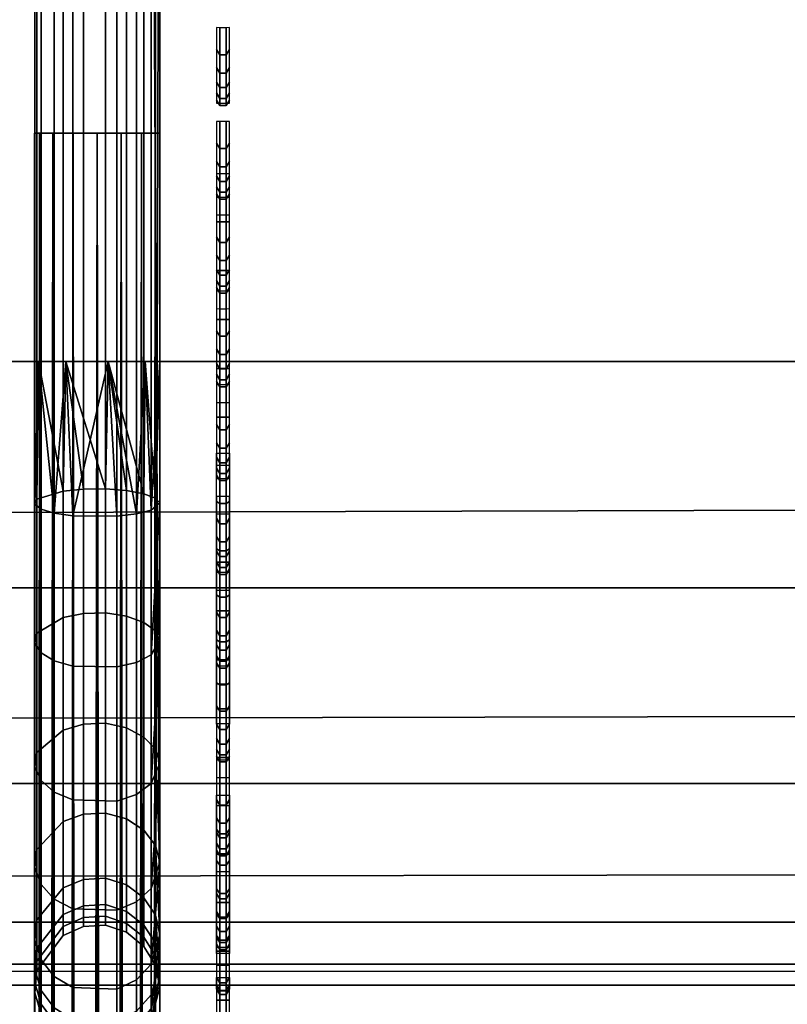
# Model space of a CAD drawing. Header units: inches. Extents: x 0 to 76, y -28.1 to 0.
# Tile 165 of 256: x 26.563 to 27.175, y -9.111 to -8.326. Entities that reach past the tile are written whole.
import ezdxf

# ---------------------------------------------------------------- set-up
doc = ezdxf.new("R2010")
doc.units = ezdxf.units.IN
doc.header["$LTSCALE"] = 0.03937
doc.header["$MEASUREMENT"] = 0
for name, color, linetype in [('A-FURN-3-ST', 151, 'Continuous'), ('A-FURN-3-ST-BK', 151, 'Continuous'), ('A-FURN-3-ST-SEAM', 250, 'Continuous'), ('A-FURN-3-STITCH', 15, 'Continuous')]:
    doc.layers.add(name, color=color, linetype=linetype)

msp = doc.modelspace()

# ---------------------------------------------------------------- meshes
at = {"layer": 'A-FURN-3-ST'}
mesh = msp.add_polyface(dxfattribs=at)
corners = [(3.75, -5.45916, 18), (72.25, -5.45916, 18), (3.75, -5.17459, 17.96255), (72.25, -5.17459, 17.96255), (3.75, -4.9094, 17.85277), (72.25, -4.9094, 17.85277), (3.75, -4.68164, 17.67812), (72.25, -4.68164, 17.67812), (3.75, -4.50681, 17.45049), (72.25, -4.50681, 17.45049), (3.75, -4.39682, 17.18538), (72.25, -4.39682, 17.18538), (3.75, -4.35916, 16.90085), (72.25, -4.35038, 5.50038), (3.75, -4.35038, 5.50038), (3.75, -4.38833, 5.30892), (72.25, -4.38833, 5.30892), (3.75, -4.4967, 5.14658), (72.25, -4.4967, 5.14658), (3.75, -4.65895, 5.0381), (72.25, -4.65895, 5.0381), (3.75, -4.85038, 5), (3.75, -27.51, 5), (3.625, -4.85038, 5.03349), (3.625, -27.51, 5.03349), (3.53349, -4.85038, 5.125), (3.53349, -4.50385, 5.35669), (3.625, -4.38388, 5.50036), (3.625, -4.41929, 5.32172), (3.625, -4.52039, 5.17026), (3.625, -4.67178, 5.06904), (3.53349, -4.48416, 16.90075), (3.625, -4.39265, 16.90082), (3.625, -4.42917, 17.17669), (3.53349, -5.20693, 17.84181), (3.625, -5.45916, 17.96651), (3.625, -5.18326, 17.9302), (3.53349, -4.76999, 17.58969), (3.625, -4.70531, 17.65442), (3.625, -4.53581, 17.43373), (3.53349, -4.61503, 17.38793), (3.53349, -4.51754, 17.15295), (3.625, -4.92614, 17.82376), (3.625, -26.91, 17.96651), (3.75, -26.91, 18)]
mesh.append_faces([[corners[k] for k in face] for face in [(0, 1, 2), (2, 3, 4), (4, 5, 6), (6, 7, 8), (8, 9, 10), (10, 11, 12), (12, 13, 14), (14, 13, 15), (15, 16, 17), (17, 18, 19), (19, 20, 21), (21, 22, 23), (23, 24, 25), (26, 27, 28), (28, 27, 14), (28, 14, 15), (28, 15, 29), (29, 15, 17), (29, 17, 30), (30, 17, 19), (30, 19, 23), (23, 19, 21), (23, 25, 30), (27, 31, 32), (27, 32, 14), (14, 32, 12), (31, 33, 32), (32, 33, 10), (32, 10, 12), (34, 35, 36), (37, 38, 39, 40), (40, 39, 33, 41), (35, 0, 36), (36, 0, 2), (36, 2, 42), (42, 2, 4), (42, 4, 38), (38, 4, 6), (38, 6, 39), (39, 6, 8), (39, 8, 33), (33, 8, 10), (35, 43, 0), (44, 1, 0)]])
mesh = msp.add_polyface(dxfattribs=at)
corners = [(72.375, -4.85038, 5.03349), (72.375, -27.51, 5.03349), (72.25, -4.85038, 5), (72.25, -4.35038, 5.50038), (72.375, -4.38388, 5.50036), (72.25, -4.38833, 5.30892), (72.375, -4.41929, 5.32172), (72.25, -4.4967, 5.14658), (72.375, -4.52039, 5.17026), (72.25, -4.65895, 5.0381), (72.375, -4.67178, 5.06904), (72.46651, -4.70681, 5.15357), (72.46651, -4.47538, 5.50029), (72.46651, -4.50385, 5.35669), (72.46651, -4.58512, 5.23494), (72.25, -4.35916, 16.90085), (72.375, -4.39265, 16.90082), (72.25, -5.45916, 18), (72.375, -5.45916, 17.96651), (72.25, -5.17459, 17.96255), (72.375, -5.18326, 17.9302), (72.25, -4.9094, 17.85277), (72.375, -4.92614, 17.82376), (72.25, -4.68164, 17.67812), (72.375, -4.70531, 17.65442), (72.25, -4.50681, 17.45049), (72.375, -4.53581, 17.43373), (72.25, -4.39682, 17.18538), (72.375, -4.42917, 17.17669), (72.46651, -4.51754, 17.15295), (72.46651, -5.45916, 17.875), (72.25, -26.91, 18), (72.375, -26.91, 17.96651), (3.75, -5.17459, 17.96255), (3.75, -4.9094, 17.85277), (3.75, -4.68164, 17.67812), (3.75, -4.50681, 17.45049), (3.75, -4.39682, 17.18538), (3.75, -4.35916, 16.90085), (3.75, -4.38833, 5.30892), (3.75, -4.4967, 5.14658), (3.75, -4.65895, 5.0381), (3.75, -4.85038, 5), (72.25, -27.51, 5)]
mesh.append_faces([[corners[k] for k in face] for face in [(0, 1, 2), (3, 4, 5), (5, 4, 6), (5, 6, 7), (7, 6, 8), (7, 8, 9), (9, 8, 10), (9, 10, 2), (2, 10, 0), (0, 10, 11), (12, 6, 4), (8, 6, 13, 14), (3, 15, 4), (4, 15, 16), (4, 16, 12), (17, 18, 19), (19, 18, 20), (19, 20, 21), (21, 20, 22), (21, 22, 23), (23, 22, 24), (23, 24, 25), (25, 24, 26), (25, 26, 27), (27, 26, 28), (27, 28, 15), (15, 28, 16), (16, 28, 29), (18, 30, 20), (17, 31, 18), (18, 32, 30), (33, 17, 19), (34, 19, 21), (35, 21, 23), (36, 23, 25), (37, 25, 27), (38, 27, 15), (15, 3, 38), (39, 3, 5), (40, 5, 7), (41, 7, 9), (42, 9, 2), (2, 43, 42)]])
mesh = msp.add_polyface(dxfattribs=at)
corners = [(3.75, -4.85038, 5), (72.25, -27.51, 5), (3.75, -27.51, 5), (3.625, -4.85038, 5.03349), (3.625, -27.51, 5.03349), (3.75, -28.01, 5.5), (3.625, -27.97651, 5.5), (3.75, -27.97194, 5.30866), (3.625, -27.941, 5.32148), (3.75, -27.86356, 5.14645), (3.625, -27.83987, 5.17013), (3.75, -27.70134, 5.03806), (3.625, -27.68853, 5.069), (3.53349, -27.65351, 5.15355), (3.53349, -27.885, 5.5), (3.75, -28.01, 16.9), (3.625, -27.97651, 16.9), (3.75, -26.91, 18), (3.625, -26.91, 17.96651), (3.75, -27.1947, 17.96252), (3.625, -27.18603, 17.93017), (3.75, -27.46, 17.85263), (3.625, -27.44325, 17.82362), (3.75, -27.68782, 17.67782), (3.625, -27.66414, 17.65413), (3.75, -27.86263, 17.45), (3.625, -27.83362, 17.43325), (3.75, -27.97252, 17.1847), (3.625, -27.94017, 17.17603), (3.53349, -27.85178, 17.15235), (3.53349, -26.91, 17.875), (3.53349, -27.59943, 17.58943), (3.53349, -27.75438, 17.3875), (3.625, -5.45916, 17.96651), (3.75, -5.45916, 18), (72.25, -28.01, 16.9), (72.25, -27.97252, 17.1847), (72.25, -27.86263, 17.45), (72.25, -27.68782, 17.67782), (72.25, -27.46, 17.85263), (72.25, -27.1947, 17.96252), (72.25, -27.70134, 5.03806), (72.25, -27.86356, 5.14645), (72.25, -27.97194, 5.30866)]
mesh.append_faces([[corners[k] for k in face] for face in [(0, 1, 2), (3, 2, 4), (5, 6, 7), (7, 6, 8), (7, 8, 9), (9, 8, 10), (9, 10, 11), (11, 10, 12), (11, 12, 2), (2, 12, 4), (4, 12, 13), (14, 8, 6), (5, 15, 6), (6, 15, 16), (6, 16, 14), (17, 18, 19), (19, 18, 20), (19, 20, 21), (21, 20, 22), (21, 22, 23), (23, 22, 24), (23, 24, 25), (25, 24, 26), (25, 26, 27), (27, 26, 28), (27, 28, 15), (15, 28, 16), (16, 28, 29), (18, 30, 20), (24, 31, 32, 26), (26, 32, 29, 28), (33, 30, 18), (34, 18, 17), (15, 35, 27), (27, 36, 25), (25, 37, 23), (23, 38, 21), (21, 39, 19), (19, 40, 17), (5, 35, 15), (2, 1, 11), (11, 41, 9), (9, 42, 7), (7, 43, 5)]])
mesh = msp.add_polyface(dxfattribs=at)
corners = [(72.375, -4.85038, 5.03349), (72.46651, -27.51, 5.125), (72.375, -27.51, 5.03349), (72.25, -4.85038, 5), (72.25, -27.51, 5), (72.46651, -27.85646, 5.35649), (72.375, -27.97651, 5.5), (72.375, -27.941, 5.32148), (72.25, -28.01, 5.5), (72.25, -27.97194, 5.30866), (72.375, -27.83987, 5.17013), (72.25, -27.86356, 5.14645), (72.375, -27.68853, 5.069), (72.25, -27.70134, 5.03806), (72.46651, -27.65351, 5.15355), (72.46651, -27.77517, 5.23483), (72.46651, -27.885, 16.9), (72.375, -27.97651, 16.9), (72.25, -28.01, 16.9), (72.375, -27.94017, 17.17603), (72.25, -27.97252, 17.1847), (72.46651, -27.16235, 17.84178), (72.375, -26.91, 17.96651), (72.375, -27.18603, 17.93017), (72.25, -26.91, 18), (72.25, -27.1947, 17.96252), (72.375, -27.44325, 17.82362), (72.25, -27.46, 17.85263), (72.375, -27.66414, 17.65413), (72.25, -27.68782, 17.67782), (72.375, -27.83362, 17.43325), (72.25, -27.86263, 17.45), (72.375, -5.45916, 17.96651), (3.75, -27.97252, 17.1847), (3.75, -27.86263, 17.45), (3.75, -27.68782, 17.67782), (3.75, -27.46, 17.85263), (3.75, -27.1947, 17.96252), (3.75, -26.91, 18), (3.75, -28.01, 5.5), (3.75, -27.70134, 5.03806), (3.75, -27.86356, 5.14645), (3.75, -27.97194, 5.30866), (72.25, -5.45916, 18)]
mesh.append_faces([[corners[k] for k in face] for face in [(0, 1, 2), (3, 2, 4), (5, 6, 7), (7, 6, 8), (7, 8, 9), (7, 9, 10), (10, 9, 11), (10, 11, 12), (12, 11, 13), (12, 13, 2), (2, 13, 4), (2, 1, 12), (12, 14, 15, 10), (6, 16, 17), (6, 17, 8), (8, 17, 18), (16, 19, 17), (17, 19, 20), (17, 20, 18), (21, 22, 23), (22, 24, 23), (23, 24, 25), (23, 25, 26), (26, 25, 27), (26, 27, 28), (28, 27, 29), (28, 29, 30), (30, 29, 31), (30, 31, 19), (19, 31, 20), (32, 24, 22), (33, 18, 20), (34, 20, 31), (35, 31, 29), (36, 29, 27), (37, 27, 25), (38, 25, 24), (8, 18, 39), (40, 4, 13), (41, 13, 11), (42, 11, 9), (39, 9, 8), (24, 43, 38)]])
at = {"layer": 'A-FURN-3-ST-BK'}
mesh = msp.add_polyface(dxfattribs=at)
corners = [(3.75, -5.41282, 31.54639), (72.25, -5.41282, 31.54639), (3.75, -5.27961, 31.89073), (72.25, -5.27961, 31.89073), (3.75, -5.08536, 32.20472), (72.25, -5.08536, 32.20472), (3.75, -4.83671, 32.47764), (72.25, -4.83671, 32.47764), (3.75, -4.54213, 32.70022), (72.25, -4.54213, 32.70022), (3.75, -4.21165, 32.86484), (72.25, -4.21165, 32.86484), (3.75, -3.85654, 32.96592), (72.25, -3.85654, 32.96592), (3.75, -3.48891, 33), (72.25, -0.5, 33), (3.75, -0.5, 33), (3.75, -0.30866, 32.96194), (72.25, -0.30866, 32.96194), (3.75, -0.14645, 32.85355), (72.25, -0.14645, 32.85355), (3.75, -0.03806, 32.69134), (72.25, -0.03806, 32.69134), (3.75, 0, 32.5), (72.25, 0, 5.25), (3.75, 0, 5.25), (3.75, -0.03349, 5.125), (72.25, -0.03349, 5.125), (3.75, -0.125, 5.03349), (72.25, -0.125, 5.03349), (3.75, -0.25, 5), (72.25, -4.10019, 5), (3.75, -4.10019, 5), (3.625, -0.03349, 32.5), (3.625, -0.32148, 32.931), (3.625, -0.17013, 32.82987), (3.625, -0.069, 32.67852), (3.625, -3.48891, 32.96651), (3.625, -5.24962, 31.87582), (3.625, -5.05862, 32.18454), (3.625, -4.81414, 32.4529), (3.625, -4.52449, 32.67174), (3.625, -4.19955, 32.83361), (3.625, -3.85039, 32.933), (3.625, -9.04699, 18.62745), (3.75, -9.07921, 18.6366), (3.75, -9.09608, 18.45367), (3.625, -9.06273, 18.45678), (3.75, -9.04575, 18.277), (3.625, -9.01577, 18.29194), (3.75, -8.935, 18.13043), (3.625, -8.91245, 18.15519), (3.75, -8.7788, 18.03375), (3.625, -8.76671, 18.06498), (3.75, -8.59823, 18), (3.66283, -0.0325, 5.16283), (3.74402, -0.04511, 5.10687), (3.68779, -0.13546, 5.03667), (3.68776, -4.21471, 5.03666), (3.75, -4.22514, 5.03346), (3.74394, -4.30505, 5.10684), (3.75, -4.31663, 5.12489), (3.66289, -4.31764, 5.16266), (3.75, -4.35019, 5.24981), (3.75, -4.35916, 16.90085), (72.25, -4.35916, 16.90085), (3.75, -4.39682, 17.18538), (72.25, -4.39682, 17.18538), (3.75, -4.50681, 17.45049), (72.25, -4.50681, 17.45049), (3.75, -4.68164, 17.67812), (72.25, -4.68164, 17.67812), (3.75, -4.9094, 17.85277), (72.25, -4.9094, 17.85277), (3.75, -5.17459, 17.96255), (72.25, -5.17459, 17.96255), (3.75, -5.45916, 18), (72.25, -4.22514, 5.03346), (72.25, -4.31663, 5.12489), (72.25, -8.59823, 18), (72.25, -8.7788, 18.03375), (72.25, -8.935, 18.13043), (72.25, -9.04575, 18.277), (72.25, -9.09608, 18.45367)]
mesh.append_faces([[corners[k] for k in face] for face in [(0, 1, 2), (2, 3, 4), (4, 5, 6), (6, 7, 8), (8, 9, 10), (10, 11, 12), (12, 13, 14), (14, 15, 16), (16, 15, 17), (17, 18, 19), (19, 20, 21), (21, 22, 23), (23, 24, 25), (25, 24, 26), (26, 27, 28), (28, 29, 30), (30, 31, 32), (25, 33, 23), (34, 16, 17), (35, 17, 19), (36, 19, 21), (33, 21, 23), (16, 37, 14), (37, 12, 14), (38, 0, 2), (39, 2, 4), (40, 4, 6), (41, 6, 8), (42, 8, 10), (43, 10, 12), (0, 44, 45), (45, 44, 46), (46, 47, 48), (48, 49, 50), (50, 51, 52), (52, 53, 54), (55, 25, 26), (55, 26, 56), (56, 26, 28), (56, 28, 57), (57, 28, 30), (58, 32, 59), (58, 59, 60), (60, 59, 61), (60, 61, 62), (62, 61, 63), (64, 65, 66), (66, 67, 68), (68, 69, 70), (70, 71, 72), (72, 73, 74), (74, 75, 76), (63, 65, 64), (32, 31, 59), (59, 77, 61), (61, 78, 63), (45, 1, 0), (54, 79, 52), (52, 80, 50), (50, 81, 48), (48, 82, 46), (46, 83, 45), (76, 79, 54)]])
mesh = msp.add_polyface(dxfattribs=at)
corners = [(72.25, 0, 32.5), (72.375, -0.03349, 5.25), (72.25, 0, 5.25), (72.25, -0.5, 33), (72.375, -0.5, 32.96651), (72.25, -0.30866, 32.96194), (72.375, -0.32148, 32.931), (72.25, -0.14645, 32.85355), (72.375, -0.17013, 32.82987), (72.25, -0.03806, 32.69134), (72.375, -0.069, 32.67852), (72.25, -3.48891, 33), (72.25, -5.41282, 31.54639), (72.375, -5.38061, 31.53724), (72.25, -5.27961, 31.89073), (72.375, -5.24962, 31.87582), (72.25, -5.08536, 32.20472), (72.375, -5.05862, 32.18454), (72.25, -4.83671, 32.47764), (72.375, -4.81414, 32.4529), (72.25, -4.54213, 32.70022), (72.375, -4.52449, 32.67174), (72.25, -4.21165, 32.86484), (72.375, -4.19955, 32.83361), (72.25, -3.85654, 32.96592), (72.375, -3.85039, 32.933), (72.25, -9.07921, 18.6366), (72.25, -4.35019, 5.24981), (72.375, -4.32566, 16.90087), (72.25, -4.35916, 16.90085), (72.375, -4.35425, 17.15295), (72.25, -4.39682, 17.18538), (72.375, -4.43818, 17.39237), (72.25, -4.50681, 17.45049), (72.375, -4.57327, 17.60711), (72.25, -4.68164, 17.67812), (72.31221, -0.13546, 5.03667), (72.25, -0.25, 5), (72.25, -0.125, 5.03349), (72.25598, -0.04511, 5.10687), (72.25, -0.03349, 5.125), (72.33717, -0.0325, 5.16283), (72.33711, -4.31764, 5.16266), (72.25, -4.31663, 5.12489), (72.25606, -4.30505, 5.10684), (72.25, -4.22514, 5.03346), (72.31224, -4.21471, 5.03666), (72.25, -4.10019, 5), (3.75, -5.27961, 31.89073), (3.75, -5.08536, 32.20472), (3.75, -4.83671, 32.47764), (3.75, -4.54213, 32.70022), (3.75, -4.21165, 32.86484), (3.75, -3.85654, 32.96592), (3.75, -3.48891, 33), (3.75, -0.30866, 32.96194), (3.75, -0.14645, 32.85355), (3.75, -0.03806, 32.69134), (3.75, 0, 32.5), (3.75, -0.03349, 5.125), (3.75, -0.125, 5.03349), (3.75, -0.25, 5), (3.75, -4.39682, 17.18538), (3.75, -4.50681, 17.45049), (3.75, -4.68164, 17.67812), (3.75, -4.9094, 17.85277), (72.25, -4.9094, 17.85277), (3.75, -5.17459, 17.96255), (72.25, -5.17459, 17.96255), (3.75, -5.45916, 18), (72.25, -5.45916, 18), (3.75, -4.35019, 5.24981), (3.75, -4.22514, 5.03346), (3.75, -4.31663, 5.12489), (3.75, -9.07921, 18.6366), (3.75, -8.7788, 18.03375), (72.25, -8.59823, 18), (72.25, -8.7788, 18.03375), (3.75, -8.935, 18.13043), (72.25, -8.935, 18.13043), (3.75, -9.04575, 18.277), (72.25, -9.04575, 18.277), (3.75, -9.09608, 18.45367), (72.25, -9.09608, 18.45367)]
mesh.append_faces([[corners[k] for k in face] for face in [(0, 1, 2), (3, 4, 5), (5, 6, 7), (7, 8, 9), (9, 10, 0), (3, 11, 4), (12, 13, 14), (14, 15, 16), (16, 17, 18), (18, 19, 20), (20, 21, 22), (22, 23, 24), (24, 25, 11), (12, 26, 13), (27, 28, 29), (29, 30, 31), (31, 32, 33), (33, 34, 35), (36, 37, 38), (36, 38, 39), (39, 38, 40), (39, 40, 41), (41, 40, 2), (42, 27, 43), (42, 43, 44), (44, 43, 45), (44, 45, 46), (46, 45, 47), (48, 12, 14), (49, 14, 16), (50, 16, 18), (51, 18, 20), (52, 20, 22), (53, 22, 24), (54, 24, 11), (11, 3, 54), (55, 3, 5), (56, 5, 7), (57, 7, 9), (58, 9, 0), (0, 2, 58), (59, 2, 40), (60, 40, 38), (61, 38, 37), (37, 47, 61), (62, 29, 31), (63, 31, 33), (64, 33, 35), (65, 35, 66), (67, 66, 68), (69, 68, 70), (27, 29, 71), (72, 47, 45), (73, 45, 43), (71, 43, 27), (26, 12, 74), (75, 76, 77), (78, 77, 79), (80, 79, 81), (82, 81, 83), (74, 83, 26), (70, 76, 69)]])
at = {"layer": 'A-FURN-3-ST-SEAM'}
mesh = msp.add_polyface(dxfattribs=at)
corners = [(26.6405, -7.90244, 22.95275), (26.60543, -7.90119, 22.95239), (26.60543, -9.12332, 18.64913), (26.6405, -9.12457, 18.64948), (26.63368, -8.59823, 17.95076), (26.60543, -8.72154, 17.96829), (26.6, -8.59823, 17.9567), (26.59052, -8.71935, 17.97772), (26.57802, -8.59823, 17.9829), (26.57526, -9.08356, 18.63783), (26.58012, -9.10007, 18.64252), (26.58012, -7.87795, 22.94579), (26.57526, -7.86143, 22.9411), (26.57686, -7.84439, 22.93626), (26.57686, -9.06652, 18.633), (26.57802, -8.59823, 18.0171), (26.59784, -8.70188, 18.05308), (26.6, -8.59823, 18.0433), (26.614, -8.70022, 18.06022), (26.63168, -8.69999, 18.06121), (26.63168, -9.03155, 18.62306), (26.614, -9.03254, 18.62334), (26.614, -7.81041, 22.92661), (26.63168, -7.80943, 22.92633), (26.66218, -7.82583, 22.93099), (26.67155, -7.84037, 22.93512), (26.67155, -9.0625, 18.63185), (26.66218, -9.04796, 18.62772), (26.6633, -8.59823, 18.03214), (26.67155, -8.70726, 18.02988), (26.675, -8.59823, 18), (26.675, -9.07921, 18.6366), (26.675, -7.85708, 22.93986), (26.63368, -8.59823, 18.04924), (26.66218, -8.70384, 18.0446), (26.6484, -9.03713, 18.62465), (26.6484, -7.815, 22.92791), (26.57526, -8.7122, 18.00856), (26.65625, -8.71999, 17.97497), (26.6633, -8.59823, 17.96786), (26.66794, -8.71695, 17.98808), (26.66794, -7.88165, 22.94684), (26.59784, -7.81746, 22.92861), (26.59784, -9.03959, 18.62535), (26.59052, -7.89188, 22.94975), (26.59052, -9.11401, 18.64648), (26.65625, -7.8946, 22.95052), (26.65625, -9.11673, 18.64725), (26.66794, -9.10377, 18.64357)]
mesh.append_faces([[corners[k] for k in face] for face in [(0, 1, 2, 3), (4, 5, 6), (6, 7, 8), (9, 10, 11, 12), (12, 13, 14, 9), (15, 16, 17), (17, 18, 19), (20, 21, 22, 23), (24, 25, 26, 27), (28, 29, 30), (31, 26, 32), (32, 26, 25), (28, 33, 34), (27, 35, 36, 24), (19, 33, 17), (15, 8, 37), (38, 4, 39), (40, 39, 30), (41, 31, 32), (23, 36, 35, 20), (42, 22, 21, 43), (13, 42, 43, 14), (44, 11, 10, 45), (1, 44, 45, 2), (46, 0, 3, 47), (41, 46, 47, 48)]])
mesh.append_faces([[corners[k] for k in face] for face in [(15, 6, 8)]], dxfattribs={"vtx0": -1})
mesh.append_faces([[corners[k] for k in face] for face in [(28, 39, 33), (33, 4, 17), (17, 6, 15)]], dxfattribs={"vtx0": -1, "vtx1": -1})
mesh.append_faces([[corners[k] for k in face] for face in [(33, 39, 4), (17, 4, 6)]], dxfattribs={"vtx0": -1, "vtx2": -1})
mesh.append_faces([[corners[k] for k in face] for face in [(30, 39, 28)]], dxfattribs={"vtx1": -1})
mesh = msp.add_polyface(dxfattribs=at)
corners = [(26.6405, -8.84202, 18.01022), (26.60543, -8.84145, 18.01138), (26.60543, -8.72154, 17.96829), (26.6405, -8.72183, 17.96702), (26.63368, -8.59823, 17.95076), (26.6, -8.59823, 17.9567), (26.59052, -8.71935, 17.97772), (26.57802, -8.59823, 17.9829), (26.58012, -8.71608, 17.99183), (26.57526, -8.7122, 18.00856), (26.58012, -8.83068, 18.03301), (26.57526, -8.82303, 18.04839), (26.57686, -8.81514, 18.06424), (26.57686, -8.7082, 18.0258), (26.57802, -8.59823, 18.0171), (26.59784, -8.70188, 18.05308), (26.6, -8.59823, 18.0433), (26.614, -8.70022, 18.06022), (26.63168, -8.69999, 18.06121), (26.614, -8.7994, 18.09586), (26.63168, -8.79894, 18.09678), (26.614, -8.88768, 18.1535), (26.63168, -8.88702, 18.15429), (26.66218, -8.80654, 18.08151), (26.67155, -8.81328, 18.06798), (26.67155, -8.70726, 18.02988), (26.66218, -8.70384, 18.0446), (26.6633, -8.59823, 18.03214), (26.675, -8.59823, 18), (26.675, -8.71116, 18.01295), (26.675, -8.82102, 18.05243), (26.63368, -8.59823, 18.04924), (26.6484, -8.7013, 18.05557), (26.6484, -8.80152, 18.09159), (26.65625, -8.71999, 17.97497), (26.6633, -8.59823, 17.96786), (26.66794, -8.71695, 17.98808), (26.66794, -8.83239, 18.02957), (26.66794, -9.10377, 18.64357), (26.675, -9.07921, 18.6366), (26.66794, -7.88165, 22.94684), (26.6484, -8.89074, 18.14984), (26.59784, -8.80266, 18.0893), (26.59052, -8.83713, 18.02005), (26.65625, -8.83839, 18.01752)]
mesh.append_faces([[corners[k] for k in face] for face in [(0, 1, 2, 3), (3, 2, 4), (5, 2, 6), (7, 6, 8), (7, 8, 9), (9, 8, 10, 11), (11, 12, 13, 9), (9, 13, 14), (14, 13, 15), (16, 15, 17), (18, 17, 19, 20), (20, 19, 21, 22), (23, 24, 25, 26), (26, 25, 27), (28, 25, 29), (29, 25, 30), (30, 25, 24), (26, 31, 32), (26, 32, 33, 23), (32, 31, 18), (3, 4, 34), (34, 35, 36), (36, 28, 29), (36, 29, 37), (37, 29, 30), (38, 39, 40), (22, 41, 33, 20), (20, 33, 32, 18), (42, 19, 17, 15), (12, 42, 15, 13), (43, 10, 8, 6), (1, 43, 6, 2), (44, 0, 3, 34), (37, 44, 34, 36)]])
mesh = msp.add_polyface(dxfattribs=at)
corners = [(26.675, -19.75972, 18), (26.6712, -8.41613, 18.01913), (26.66794, -19.75972, 18.02554), (26.675, -23.33486, 18), (26.66794, -23.33486, 18.02554), (26.675, -26.91, 18), (26.60543, -23.33486, 18.04586), (26.6405, -23.33486, 18.04716), (26.6405, -19.75972, 18.04716), (26.60543, -19.75972, 18.04586), (26.62501, -8.41613, 18.05), (26.64414, -8.41613, 18.04619), (26.65625, -19.75972, 18.039), (26.66036, -8.41613, 18.03535), (26.60588, -8.41613, 18.0462), (26.59052, -19.75972, 18.03618), (26.59052, -23.33486, 18.03618), (26.57526, -23.33486, 18.00452), (26.58012, -23.33486, 18.02169), (26.58012, -19.75972, 18.02169), (26.57526, -19.75972, 18.00452), (26.57881, -8.41613, 18.01915), (26.575, -8.41613, 18.00002), (26.57686, -19.75972, 17.98681), (26.57686, -23.33486, 17.98681), (26.6484, -23.33486, 17.95626), (26.63168, -23.33486, 17.95046), (26.63168, -19.75972, 17.95046), (26.6484, -19.75972, 17.95626), (26.6441, -8.41613, 17.95379), (26.62497, -8.41613, 17.95), (26.614, -19.75972, 17.95149), (26.58962, -8.41613, 17.96466), (26.59784, -19.75972, 17.95881), (26.66033, -8.41613, 17.96462), (26.66218, -19.75972, 17.96752), (26.66218, -23.33486, 17.96752), (26.67155, -26.91, 17.98263), (26.67155, -23.33486, 17.98263), (26.67155, -19.75972, 17.98263), (26.67119, -8.41613, 17.98086), (26.614, -23.33486, 17.95149), (26.59784, -23.33486, 17.95881), (26.65625, -23.33486, 18.039), (26.6405, -26.91, 18.04716), (26.65625, -26.91, 18.039), (26.66794, -26.91, 18.02554)]
mesh.append_faces([[corners[k] for k in face] for face in [(0, 1, 2), (0, 2, 3), (3, 2, 4), (3, 4, 5), (6, 7, 8, 9), (9, 8, 10), (11, 8, 12), (13, 12, 2), (9, 14, 15), (9, 15, 16, 6), (17, 18, 19, 20), (20, 19, 21), (20, 22, 23), (20, 23, 24, 17), (25, 26, 27, 28), (28, 27, 29), (30, 27, 31), (32, 33, 23), (28, 34, 35), (28, 35, 36, 25), (3, 37, 38), (3, 38, 0), (0, 38, 39), (40, 39, 35), (36, 35, 39, 38), (31, 27, 26, 41), (24, 23, 33, 42), (42, 33, 31, 41), (16, 15, 19, 18), (4, 2, 12, 43), (43, 12, 8, 7), (44, 45, 43, 7), (45, 46, 4, 43)]])
mesh = msp.add_polyface(dxfattribs=at)
corners = [(26.67119, -8.41613, 17.98086), (26.66033, -8.41613, 17.96462), (26.675, -8.41613, 18), (26.6441, -8.41613, 17.95379), (26.62497, -8.41613, 17.95), (26.60584, -8.41613, 17.95382), (26.58962, -8.41613, 17.96466), (26.5788, -8.41613, 17.98089), (26.575, -8.41613, 18.00002), (26.57881, -8.41613, 18.01915), (26.58966, -8.41613, 18.03537), (26.60588, -8.41613, 18.0462), (26.62501, -8.41613, 18.05), (26.64414, -8.41613, 18.04619), (26.66036, -8.41613, 18.03535), (26.6712, -8.41613, 18.01913), (26.675, -19.75972, 18), (26.6405, -19.75972, 18.04716), (26.65625, -19.75972, 18.039), (26.66794, -19.75972, 18.02554), (26.60543, -19.75972, 18.04586), (26.58012, -19.75972, 18.02169), (26.59052, -19.75972, 18.03618), (26.57526, -19.75972, 18.00452), (26.63168, -19.75972, 17.95046), (26.614, -19.75972, 17.95149), (26.59784, -19.75972, 17.95881), (26.57686, -19.75972, 17.98681), (26.6484, -19.75972, 17.95626), (26.67155, -19.75972, 17.98263), (26.66218, -19.75972, 17.96752)]
mesh.append_faces([[corners[k] for k in face] for face in [(2, 15, 16), (12, 17, 13), (13, 18, 14), (14, 19, 15), (12, 11, 20), (9, 21, 10), (10, 21, 22), (10, 22, 11), (9, 8, 23), (3, 24, 4), (4, 25, 5), (5, 25, 26), (5, 26, 6), (6, 27, 7), (7, 27, 8), (3, 1, 28), (16, 29, 2), (2, 29, 0), (0, 30, 1)]])
mesh.append_faces([[corners[k] for k in face] for face in [(2, 1, 3), (2, 3, 4), (2, 5, 6), (2, 6, 7), (7, 9, 10), (7, 10, 11), (7, 12, 13), (7, 13, 14), (7, 15, 2)]], dxfattribs={"vtx0": -1, "vtx2": -1})
mesh.append_faces([[corners[k] for k in face] for face in [(0, 1, 2), (8, 9, 7)]], dxfattribs={"vtx1": -1})
mesh.append_faces([[corners[k] for k in face] for face in [(4, 5, 2), (11, 12, 7), (14, 15, 7)]], dxfattribs={"vtx1": -1, "vtx2": -1})
mesh = msp.add_polyface(dxfattribs=at)
corners = [(26.6405, -8.94901, 18.08008), (26.60543, -8.94818, 18.08108), (26.60543, -8.84145, 18.01138), (26.6405, -8.84202, 18.01022), (26.57526, -8.82303, 18.04839), (26.58012, -8.83068, 18.03301), (26.58012, -8.93269, 18.09962), (26.57526, -8.92168, 18.1128), (26.58012, -9.01573, 18.1869), (26.57526, -9.00199, 18.1972), (26.57686, -8.98782, 18.20783), (26.57686, -8.91033, 18.12639), (26.57686, -8.81514, 18.06424), (26.63168, -8.88702, 18.15429), (26.614, -8.88768, 18.1535), (26.614, -8.95954, 18.22903), (26.63168, -8.95872, 18.22965), (26.614, -9.01152, 18.31793), (26.63168, -9.01058, 18.31834), (26.66218, -8.97238, 18.21941), (26.67155, -8.98447, 18.21034), (26.67155, -8.90765, 18.1296), (26.66218, -8.89796, 18.1412), (26.67155, -8.81328, 18.06798), (26.66218, -8.80654, 18.08151), (26.675, -8.82102, 18.05243), (26.675, -8.91878, 18.11627), (26.675, -8.99783, 18.19919), (26.6484, -8.80152, 18.09159), (26.6484, -8.89074, 18.14984), (26.6484, -8.96337, 18.22617), (26.66794, -8.83239, 18.02957), (26.66794, -8.93515, 18.09667), (26.66794, -9.01881, 18.18459), (26.6484, -9.01589, 18.316), (26.59784, -9.01823, 18.31497), (26.59784, -8.96541, 18.22464), (26.59784, -8.89238, 18.14788), (26.614, -8.7994, 18.09586), (26.59784, -8.80266, 18.0893), (26.59052, -9.02732, 18.17821), (26.59052, -8.94197, 18.08851), (26.59052, -8.83713, 18.02005), (26.60543, -9.03507, 18.1724), (26.65625, -8.94379, 18.08634), (26.65625, -8.83839, 18.01752), (26.65625, -9.02958, 18.17651)]
mesh.append_faces([[corners[k] for k in face] for face in [(0, 1, 2, 3), (4, 5, 6, 7), (7, 6, 8, 9), (9, 10, 11, 7), (7, 11, 12, 4), (13, 14, 15, 16), (16, 15, 17, 18), (19, 20, 21, 22), (22, 21, 23, 24), (25, 23, 26), (26, 23, 21), (26, 21, 27), (27, 21, 20), (24, 28, 29, 22), (22, 29, 30, 19), (31, 25, 32), (32, 25, 26), (32, 26, 33), (33, 26, 27), (18, 34, 30, 16), (16, 30, 29, 13), (35, 17, 15, 36), (36, 15, 14, 37), (37, 14, 38, 39), (10, 36, 37, 11), (11, 37, 39, 12), (40, 8, 6, 41), (41, 6, 5, 42), (43, 40, 41, 1), (1, 41, 42, 2), (44, 0, 3, 45), (33, 46, 44, 32), (32, 44, 45, 31)]])
mesh = msp.add_polyface(dxfattribs=at)
corners = [(26.6405, -9.0991, 18.27935), (26.60543, -9.09791, 18.27987), (26.60543, -9.03507, 18.1724), (26.6405, -9.03611, 18.17162), (26.60543, -8.94818, 18.08108), (26.6405, -8.94901, 18.08008), (26.57526, -9.00199, 18.1972), (26.58012, -9.01573, 18.1869), (26.58012, -9.07579, 18.28962), (26.57526, -9.06007, 18.29654), (26.57686, -9.04386, 18.30368), (26.57686, -8.98782, 18.20783), (26.63168, -9.01058, 18.31834), (26.614, -9.01152, 18.31793), (26.614, -9.04199, 18.41688), (26.63168, -9.04099, 18.41707), (26.614, -9.04901, 18.52194), (26.63168, -9.04799, 18.52189), (26.614, -9.03254, 18.62334), (26.63168, -9.03155, 18.62306), (26.66218, -9.04796, 18.62772), (26.67155, -9.0625, 18.63185), (26.67155, -9.08011, 18.52346), (26.66218, -9.06502, 18.52272), (26.66218, -9.05775, 18.41393), (26.67155, -9.07261, 18.41114), (26.67155, -9.04003, 18.30537), (26.66218, -9.0262, 18.31146), (26.67155, -8.98447, 18.21034), (26.66218, -8.97238, 18.21941), (26.675, -8.99783, 18.19919), (26.675, -9.0555, 18.29739), (26.675, -9.08968, 18.40795), (26.6484, -8.96337, 18.22617), (26.6484, -9.01589, 18.316), (26.6484, -9.04669, 18.416), (26.6484, -9.05378, 18.52217), (26.6484, -9.03713, 18.62465), (26.66794, -9.01881, 18.18459), (26.66794, -9.07931, 18.28807), (26.59784, -9.03959, 18.62535), (26.59784, -9.05633, 18.5223), (26.59784, -9.0492, 18.41553), (26.59784, -9.01823, 18.31497), (26.57686, -9.06652, 18.633), (26.57686, -9.08428, 18.52366), (26.57686, -9.07672, 18.41037), (26.59784, -8.96541, 18.22464), (26.59052, -9.08905, 18.28378), (26.59052, -9.02732, 18.17821), (26.65625, -9.09163, 18.28264), (26.65625, -9.02958, 18.17651), (26.65625, -8.94379, 18.08634)]
mesh.append_faces([[corners[k] for k in face] for face in [(0, 1, 2, 3), (3, 2, 4, 5), (6, 7, 8, 9), (9, 10, 11, 6), (12, 13, 14, 15), (15, 14, 16, 17), (17, 16, 18, 19), (20, 21, 22, 23), (24, 25, 26, 27), (27, 26, 28, 29), (30, 28, 31), (31, 28, 26), (31, 26, 32), (29, 33, 34, 27), (27, 34, 35, 24), (24, 35, 36, 23), (23, 36, 37, 20), (38, 30, 39), (39, 30, 31), (19, 37, 36, 17), (17, 36, 35, 15), (15, 35, 34, 12), (40, 18, 16, 41), (41, 16, 14, 42), (42, 14, 13, 43), (44, 40, 41, 45), (45, 41, 42, 46), (46, 42, 43, 10), (10, 43, 47, 11), (48, 8, 7, 49), (1, 48, 49, 2), (50, 0, 3, 51), (51, 3, 5, 52), (39, 50, 51, 38)]])
mesh = msp.add_polyface(dxfattribs=at)
corners = [(26.6405, -9.12457, 18.64948), (26.60543, -9.12332, 18.64913), (26.60543, -9.14324, 18.52653), (26.6405, -9.14453, 18.52659), (26.60543, -9.13475, 18.3995), (26.6405, -9.13603, 18.39926), (26.60543, -9.09791, 18.27987), (26.6405, -9.0991, 18.27935), (26.57526, -9.06007, 18.29654), (26.58012, -9.07579, 18.28962), (26.58012, -9.111, 18.40395), (26.57526, -9.09412, 18.40711), (26.58012, -9.11911, 18.52535), (26.57526, -9.10196, 18.52452), (26.58012, -9.10007, 18.64252), (26.57526, -9.08356, 18.63783), (26.57686, -9.06652, 18.633), (26.57686, -9.08428, 18.52366), (26.57686, -9.07672, 18.41037), (26.57686, -9.04386, 18.30368), (26.66218, -9.06502, 18.52272), (26.67155, -9.08011, 18.52346), (26.67155, -9.07261, 18.41114), (26.66218, -9.05775, 18.41393), (26.675, -9.08968, 18.40795), (26.67155, -9.04003, 18.30537), (26.675, -9.09745, 18.52436), (26.675, -9.07921, 18.6366), (26.67155, -9.0625, 18.63185), (26.66794, -9.07931, 18.28807), (26.675, -9.0555, 18.29739), (26.66794, -9.11478, 18.40324), (26.66794, -9.12295, 18.52554), (26.66794, -9.10377, 18.64357), (26.59052, -9.11401, 18.64648), (26.59052, -9.13357, 18.52606), (26.59052, -9.12524, 18.40128), (26.59052, -9.08905, 18.28378), (26.65625, -9.11673, 18.64725), (26.65625, -9.13639, 18.5262), (26.65625, -9.12802, 18.40076), (26.65625, -9.09163, 18.28264)]
mesh.append_faces([[corners[k] for k in face] for face in [(0, 1, 2, 3), (3, 2, 4, 5), (5, 4, 6, 7), (8, 9, 10, 11), (11, 10, 12, 13), (13, 12, 14, 15), (15, 16, 17, 13), (13, 17, 18, 11), (11, 18, 19, 8), (20, 21, 22, 23), (24, 25, 22), (24, 22, 26), (26, 22, 21), (26, 21, 27), (27, 21, 28), (29, 30, 31), (31, 30, 24), (31, 24, 32), (32, 24, 26), (32, 26, 33), (33, 26, 27), (34, 14, 12, 35), (35, 12, 10, 36), (36, 10, 9, 37), (1, 34, 35, 2), (2, 35, 36, 4), (4, 36, 37, 6), (38, 0, 3, 39), (39, 3, 5, 40), (40, 5, 7, 41), (33, 38, 39, 32), (32, 39, 40, 31), (31, 40, 41, 29)]])
at = {"layer": 'A-FURN-3-STITCH'}
mesh = msp.add_polymesh((7, 4), dxfattribs=at)
for k, corner in enumerate([(26.72014, -8.39236, 21.04705), (26.72274, -8.39233, 21.04704), (26.72795, -8.39233, 21.04704), (26.73055, -8.39236, 21.04705), (26.72014, -8.38976, 21.08606), (26.72274, -8.39412, 21.08723), (26.72795, -8.39412, 21.08723), (26.73055, -8.38976, 21.08606), (26.72014, -8.38411, 21.12475), (26.72274, -8.38847, 21.12592), (26.72795, -8.38847, 21.12592), (26.73055, -8.38411, 21.12475), (26.72014, -8.37545, 21.16288), (26.72274, -8.37981, 21.16405), (26.72795, -8.37981, 21.16405), (26.73055, -8.37545, 21.16288), (26.72014, -8.36382, 21.20022), (26.72274, -8.36818, 21.20139), (26.72795, -8.36818, 21.20139), (26.73055, -8.36382, 21.20022), (26.72014, -8.34931, 21.23652), (26.72274, -8.35366, 21.23769), (26.72795, -8.35366, 21.23769), (26.73055, -8.34931, 21.23652), (26.72014, -8.33198, 21.27158), (26.72274, -8.33203, 21.27159), (26.72795, -8.33203, 21.27159), (26.73055, -8.33198, 21.27158)]):
    mesh.set_mesh_vertex(divmod(k, 4), corner)
mesh = msp.add_polymesh((7, 4), dxfattribs=at)
for k, corner in enumerate([(26.72014, -8.46718, 20.78358), (26.72274, -8.46715, 20.78357), (26.72795, -8.46715, 20.78357), (26.73055, -8.46718, 20.78358), (26.72014, -8.46459, 20.8226), (26.72274, -8.46894, 20.82377), (26.72795, -8.46894, 20.82377), (26.73055, -8.46459, 20.8226), (26.72014, -8.45894, 20.86129), (26.72274, -8.46329, 20.86246), (26.72795, -8.46329, 20.86246), (26.73055, -8.45894, 20.86129), (26.72014, -8.45027, 20.89942), (26.72274, -8.45463, 20.90059), (26.72795, -8.45463, 20.90059), (26.73055, -8.45027, 20.89942), (26.72014, -8.43865, 20.93675), (26.72274, -8.443, 20.93792), (26.72795, -8.443, 20.93792), (26.73055, -8.43865, 20.93675), (26.72014, -8.42413, 20.97306), (26.72274, -8.42848, 20.97423), (26.72795, -8.42848, 20.97423), (26.73055, -8.42413, 20.97306), (26.72014, -8.40681, 21.00811), (26.72274, -8.40686, 21.00813), (26.72795, -8.40686, 21.00813), (26.73055, -8.40681, 21.00811)]):
    mesh.set_mesh_vertex(divmod(k, 4), corner)
mesh = msp.add_polymesh((7, 4), dxfattribs=at)
for k, corner in enumerate([(26.72006, -8.68108, 18.00005), (26.72266, -8.68108, 18.00003), (26.72787, -8.68108, 18.00003), (26.73048, -8.68108, 18.00005), (26.72006, -8.64273, 18.00768), (26.72266, -8.64273, 18.01219), (26.72787, -8.64273, 18.01219), (26.73048, -8.64273, 18.00768), (26.72006, -8.60389, 18.01227), (26.72266, -8.60389, 18.01678), (26.72787, -8.60389, 18.01678), (26.73048, -8.60389, 18.01227), (26.72006, -8.56482, 18.01381), (26.72266, -8.56482, 18.01832), (26.72787, -8.56482, 18.01832), (26.73048, -8.56482, 18.01381), (26.72006, -8.52575, 18.01227), (26.72266, -8.52575, 18.01678), (26.72787, -8.52575, 18.01678), (26.73048, -8.52575, 18.01227), (26.72006, -8.48692, 18.00768), (26.72266, -8.48692, 18.01219), (26.72787, -8.48692, 18.01219), (26.73048, -8.48692, 18.00768), (26.72006, -8.44857, 18.00005), (26.72266, -8.44857, 18.00011), (26.72787, -8.44857, 18.00011), (26.73048, -8.44857, 18.00005)]):
    mesh.set_mesh_vertex(divmod(k, 4), corner)
mesh = msp.add_polymesh((7, 4), dxfattribs=at)
for k, corner in enumerate([(26.72014, -8.54201, 20.52012), (26.72274, -8.54198, 20.52011), (26.72795, -8.54198, 20.52011), (26.73055, -8.54201, 20.52012), (26.72014, -8.53941, 20.55913), (26.72274, -8.54377, 20.5603), (26.72795, -8.54377, 20.5603), (26.73055, -8.53941, 20.55913), (26.72014, -8.53376, 20.59782), (26.72274, -8.53812, 20.59899), (26.72795, -8.53812, 20.59899), (26.73055, -8.53376, 20.59782), (26.72014, -8.5251, 20.63595), (26.72274, -8.52945, 20.63712), (26.72795, -8.52945, 20.63712), (26.73055, -8.5251, 20.63595), (26.72014, -8.51347, 20.67329), (26.72274, -8.51783, 20.67446), (26.72795, -8.51783, 20.67446), (26.73055, -8.51347, 20.67329), (26.72014, -8.49895, 20.70959), (26.72274, -8.50331, 20.71076), (26.72795, -8.50331, 20.71076), (26.73055, -8.49895, 20.70959), (26.72014, -8.48163, 20.74465), (26.72274, -8.48168, 20.74466), (26.72795, -8.48168, 20.74466), (26.73055, -8.48163, 20.74465)]):
    mesh.set_mesh_vertex(divmod(k, 4), corner)
mesh = msp.add_polymesh((7, 4), dxfattribs=at)
for k, corner in enumerate([(26.72014, -8.61683, 20.25665), (26.72274, -8.6168, 20.25664), (26.72795, -8.6168, 20.25664), (26.73055, -8.61683, 20.25665), (26.72014, -8.61423, 20.29567), (26.72274, -8.61859, 20.29684), (26.72795, -8.61859, 20.29684), (26.73055, -8.61423, 20.29567), (26.72014, -8.60859, 20.33436), (26.72274, -8.61294, 20.33553), (26.72795, -8.61294, 20.33553), (26.73055, -8.60859, 20.33436), (26.72014, -8.59992, 20.37249), (26.72274, -8.60428, 20.37366), (26.72795, -8.60428, 20.37366), (26.73055, -8.59992, 20.37249), (26.72014, -8.5883, 20.40982), (26.72274, -8.59265, 20.41099), (26.72795, -8.59265, 20.41099), (26.73055, -8.5883, 20.40982), (26.72014, -8.57378, 20.44613), (26.72274, -8.57813, 20.4473), (26.72795, -8.57813, 20.4473), (26.73055, -8.57378, 20.44613), (26.72014, -8.55646, 20.48118), (26.72274, -8.55651, 20.4812), (26.72795, -8.55651, 20.4812), (26.73055, -8.55646, 20.48118)]):
    mesh.set_mesh_vertex(divmod(k, 4), corner)
mesh = msp.add_polymesh((7, 4), dxfattribs=at)
for k, corner in enumerate([(26.72014, -8.69165, 19.99319), (26.72274, -8.69163, 19.99318), (26.72795, -8.69163, 19.99318), (26.73055, -8.69165, 19.99319), (26.72014, -8.68906, 20.0322), (26.72274, -8.69341, 20.03337), (26.72795, -8.69341, 20.03337), (26.73055, -8.68906, 20.0322), (26.72014, -8.68341, 20.07089), (26.72274, -8.68777, 20.07206), (26.72795, -8.68777, 20.07206), (26.73055, -8.68341, 20.07089), (26.72014, -8.67475, 20.10902), (26.72274, -8.6791, 20.11019), (26.72795, -8.6791, 20.11019), (26.73055, -8.67475, 20.10902), (26.72014, -8.66312, 20.14636), (26.72274, -8.66748, 20.14753), (26.72795, -8.66748, 20.14753), (26.73055, -8.66312, 20.14636), (26.72014, -8.6486, 20.18266), (26.72274, -8.65296, 20.18383), (26.72795, -8.65296, 20.18383), (26.73055, -8.6486, 20.18266), (26.72014, -8.63128, 20.21772), (26.72274, -8.63133, 20.21773), (26.72795, -8.63133, 20.21773), (26.73055, -8.63128, 20.21772)]):
    mesh.set_mesh_vertex(divmod(k, 4), corner)
mesh = msp.add_polymesh((7, 4), dxfattribs=at)
for k, corner in enumerate([(26.72014, -8.67159, 18.0046), (26.72274, -8.67158, 18.00462), (26.72795, -8.67158, 18.00462), (26.73055, -8.67159, 18.0046), (26.72014, -8.71003, 18.01175), (26.72274, -8.71171, 18.00756), (26.72795, -8.71171, 18.00756), (26.73055, -8.71003, 18.01175), (26.72014, -8.7478, 18.02189), (26.72274, -8.74947, 18.01771), (26.72795, -8.74947, 18.01771), (26.73055, -8.7478, 18.02189), (26.72014, -8.78465, 18.03497), (26.72274, -8.78632, 18.03078), (26.72795, -8.78632, 18.03078), (26.73055, -8.78465, 18.03497), (26.72014, -8.82036, 18.05089), (26.72274, -8.82203, 18.04671), (26.72795, -8.82203, 18.04671), (26.73055, -8.82036, 18.05089), (26.72014, -8.85471, 18.06957), (26.72274, -8.85639, 18.06538), (26.72795, -8.85639, 18.06538), (26.73055, -8.85471, 18.06957), (26.72014, -8.8875, 18.09088), (26.72274, -8.88751, 18.09083), (26.72795, -8.88751, 18.09083), (26.73055, -8.8875, 18.09088)]):
    mesh.set_mesh_vertex(divmod(k, 4), corner)
mesh = msp.add_polymesh((7, 4), dxfattribs=at)
for k, corner in enumerate([(26.72014, -8.76648, 19.72972), (26.72274, -8.76645, 19.72971), (26.72795, -8.76645, 19.72971), (26.73055, -8.76648, 19.72972), (26.72014, -8.76388, 19.76874), (26.72274, -8.76824, 19.76991), (26.72795, -8.76824, 19.76991), (26.73055, -8.76388, 19.76874), (26.72014, -8.75824, 19.80743), (26.72274, -8.76259, 19.8086), (26.72795, -8.76259, 19.8086), (26.73055, -8.75824, 19.80743), (26.72014, -8.74957, 19.84556), (26.72274, -8.75393, 19.84673), (26.72795, -8.75393, 19.84673), (26.73055, -8.74957, 19.84556), (26.72014, -8.73794, 19.88289), (26.72274, -8.7423, 19.88406), (26.72795, -8.7423, 19.88406), (26.73055, -8.73794, 19.88289), (26.72014, -8.72343, 19.9192), (26.72274, -8.72778, 19.92037), (26.72795, -8.72778, 19.92037), (26.73055, -8.72343, 19.9192), (26.72014, -8.70611, 19.95425), (26.72274, -8.70615, 19.95427), (26.72795, -8.70615, 19.95427), (26.73055, -8.70611, 19.95425)]):
    mesh.set_mesh_vertex(divmod(k, 4), corner)
mesh = msp.add_polymesh((7, 4), dxfattribs=at)
for k, corner in enumerate([(26.72006, -8.95261, 18.00005), (26.72266, -8.95261, 18.00003), (26.72787, -8.95261, 18.00003), (26.73048, -8.95261, 18.00005), (26.72006, -8.91426, 18.00768), (26.72266, -8.91426, 18.01219), (26.72787, -8.91426, 18.01219), (26.73048, -8.91426, 18.00768), (26.72006, -8.87542, 18.01227), (26.72266, -8.87542, 18.01678), (26.72787, -8.87542, 18.01678), (26.73048, -8.87542, 18.01227), (26.72006, -8.83635, 18.01381), (26.72266, -8.83635, 18.01832), (26.72787, -8.83635, 18.01832), (26.73048, -8.83635, 18.01381), (26.72006, -8.79728, 18.01227), (26.72266, -8.79728, 18.01678), (26.72787, -8.79728, 18.01678), (26.73048, -8.79728, 18.01227), (26.72006, -8.75845, 18.00768), (26.72266, -8.75845, 18.01219), (26.72787, -8.75845, 18.01219), (26.73048, -8.75845, 18.00768), (26.72006, -8.7201, 18.00005), (26.72266, -8.7201, 18.00011), (26.72787, -8.7201, 18.00011), (26.73048, -8.7201, 18.00005)]):
    mesh.set_mesh_vertex(divmod(k, 4), corner)
mesh = msp.add_polymesh((7, 4), dxfattribs=at)
for k, corner in enumerate([(26.72014, -8.8413, 19.46626), (26.72274, -8.84127, 19.46625), (26.72795, -8.84127, 19.46625), (26.73055, -8.8413, 19.46626), (26.72014, -8.83871, 19.50527), (26.72274, -8.84306, 19.50644), (26.72795, -8.84306, 19.50644), (26.73055, -8.83871, 19.50527), (26.72014, -8.83306, 19.54396), (26.72274, -8.83741, 19.54513), (26.72795, -8.83741, 19.54513), (26.73055, -8.83306, 19.54396), (26.72014, -8.8244, 19.58209), (26.72274, -8.82875, 19.58326), (26.72795, -8.82875, 19.58326), (26.73055, -8.8244, 19.58209), (26.72014, -8.81277, 19.61943), (26.72274, -8.81712, 19.6206), (26.72795, -8.81712, 19.6206), (26.73055, -8.81277, 19.61943), (26.72014, -8.79825, 19.65573), (26.72274, -8.80261, 19.6569), (26.72795, -8.80261, 19.6569), (26.73055, -8.79825, 19.65573), (26.72014, -8.78093, 19.69079), (26.72274, -8.78098, 19.6908), (26.72795, -8.78098, 19.6908), (26.73055, -8.78093, 19.69079)]):
    mesh.set_mesh_vertex(divmod(k, 4), corner)
mesh = msp.add_polymesh((7, 4), dxfattribs=at)
for k, corner in enumerate([(26.72014, -8.91613, 19.20279), (26.72274, -8.9161, 19.20278), (26.72795, -8.9161, 19.20278), (26.73055, -8.91613, 19.20279), (26.72014, -8.91353, 19.24181), (26.72274, -8.91789, 19.24298), (26.72795, -8.91789, 19.24298), (26.73055, -8.91353, 19.24181), (26.72014, -8.90788, 19.2805), (26.72274, -8.91224, 19.28167), (26.72795, -8.91224, 19.28167), (26.73055, -8.90788, 19.2805), (26.72014, -8.89922, 19.31863), (26.72274, -8.90358, 19.3198), (26.72795, -8.90358, 19.3198), (26.73055, -8.89922, 19.31863), (26.72014, -8.88759, 19.35596), (26.72274, -8.89195, 19.35713), (26.72795, -8.89195, 19.35713), (26.73055, -8.88759, 19.35596), (26.72014, -8.87307, 19.39227), (26.72274, -8.87743, 19.39344), (26.72795, -8.87743, 19.39344), (26.73055, -8.87307, 19.39227), (26.72014, -8.85575, 19.42732), (26.72274, -8.8558, 19.42734), (26.72795, -8.8558, 19.42734), (26.73055, -8.85575, 19.42732)]):
    mesh.set_mesh_vertex(divmod(k, 4), corner)
mesh = msp.add_polymesh((7, 4), dxfattribs=at)
for k, corner in enumerate([(26.72014, -8.99095, 18.93933), (26.72274, -8.99092, 18.93932), (26.72795, -8.99092, 18.93932), (26.73055, -8.99095, 18.93933), (26.72014, -8.98835, 18.97834), (26.72274, -8.99271, 18.97951), (26.72795, -8.99271, 18.97951), (26.73055, -8.98835, 18.97834), (26.72014, -8.98271, 19.01703), (26.72274, -8.98706, 19.0182), (26.72795, -8.98706, 19.0182), (26.73055, -8.98271, 19.01703), (26.72014, -8.97404, 19.05516), (26.72274, -8.9784, 19.05633), (26.72795, -8.9784, 19.05633), (26.73055, -8.97404, 19.05516), (26.72014, -8.96242, 19.09249), (26.72274, -8.96677, 19.09367), (26.72795, -8.96677, 19.09367), (26.73055, -8.96242, 19.09249), (26.72014, -8.9479, 19.1288), (26.72274, -8.95225, 19.12997), (26.72795, -8.95225, 19.12997), (26.73055, -8.9479, 19.1288), (26.72014, -8.93058, 19.16386), (26.72274, -8.93063, 19.16387), (26.72795, -8.93063, 19.16387), (26.73055, -8.93058, 19.16386)]):
    mesh.set_mesh_vertex(divmod(k, 4), corner)
mesh = msp.add_polymesh((7, 4), dxfattribs=at)
for k, corner in enumerate([(26.72014, -8.94428, 18.13798), (26.72274, -8.94426, 18.138), (26.72795, -8.94426, 18.138), (26.73055, -8.94428, 18.13798), (26.72014, -8.97153, 18.16603), (26.72274, -8.97531, 18.16358), (26.72795, -8.97531, 18.16358), (26.73055, -8.97153, 18.16603), (26.72014, -8.99649, 18.19612), (26.72274, -9.00028, 18.19367), (26.72795, -9.00028, 18.19367), (26.73055, -8.99649, 18.19612), (26.72014, -9.01902, 18.22808), (26.72274, -9.02281, 18.22563), (26.72795, -9.02281, 18.22563), (26.73055, -9.01902, 18.22808), (26.72014, -9.03897, 18.26171), (26.72274, -9.04276, 18.25926), (26.72795, -9.04276, 18.25926), (26.73055, -9.03897, 18.26171), (26.72014, -9.05623, 18.2968), (26.72274, -9.06001, 18.29435), (26.72795, -9.06001, 18.29435), (26.73055, -9.05623, 18.2968), (26.72014, -9.07068, 18.33313), (26.72274, -9.07072, 18.33311), (26.72795, -9.07072, 18.33311), (26.73055, -9.07068, 18.33313)]):
    mesh.set_mesh_vertex(divmod(k, 4), corner)
mesh = msp.add_polymesh((7, 4), dxfattribs=at)
for k, corner in enumerate([(26.72006, -9.22414, 18.00005), (26.72266, -9.22414, 18.00003), (26.72787, -9.22414, 18.00003), (26.73048, -9.22414, 18.00005), (26.72006, -9.18578, 18.00768), (26.72266, -9.18578, 18.01219), (26.72787, -9.18578, 18.01219), (26.73048, -9.18578, 18.00768), (26.72006, -9.14695, 18.01227), (26.72266, -9.14695, 18.01678), (26.72787, -9.14695, 18.01678), (26.73048, -9.14695, 18.01227), (26.72006, -9.10788, 18.01381), (26.72266, -9.10788, 18.01832), (26.72787, -9.10788, 18.01832), (26.73048, -9.10788, 18.01381), (26.72006, -9.06881, 18.01227), (26.72266, -9.06881, 18.01678), (26.72787, -9.06881, 18.01678), (26.73048, -9.06881, 18.01227), (26.72006, -9.02998, 18.00768), (26.72266, -9.02998, 18.01219), (26.72787, -9.02998, 18.01219), (26.73048, -9.02998, 18.00768), (26.72006, -8.99163, 18.00005), (26.72266, -8.99163, 18.00011), (26.72787, -8.99163, 18.00011), (26.73048, -8.99163, 18.00005)]):
    mesh.set_mesh_vertex(divmod(k, 4), corner)
mesh = msp.add_polymesh((7, 4), dxfattribs=at)
for k, corner in enumerate([(26.72014, -9.06577, 18.67586), (26.72274, -9.06575, 18.67585), (26.72795, -9.06575, 18.67585), (26.73055, -9.06577, 18.67586), (26.72014, -9.06318, 18.71488), (26.72274, -9.06753, 18.71605), (26.72795, -9.06753, 18.71605), (26.73055, -9.06318, 18.71488), (26.72014, -9.05753, 18.75357), (26.72274, -9.06189, 18.75474), (26.72795, -9.06189, 18.75474), (26.73055, -9.05753, 18.75357), (26.72014, -9.04887, 18.7917), (26.72274, -9.05322, 18.79287), (26.72795, -9.05322, 18.79287), (26.73055, -9.04887, 18.7917), (26.72014, -9.03724, 18.82903), (26.72274, -9.0416, 18.8302), (26.72795, -9.0416, 18.8302), (26.73055, -9.03724, 18.82903), (26.72014, -9.02272, 18.86534), (26.72274, -9.02708, 18.86651), (26.72795, -9.02708, 18.86651), (26.73055, -9.02272, 18.86534), (26.72014, -9.0054, 18.90039), (26.72274, -9.00545, 18.9004), (26.72795, -9.00545, 18.9004), (26.73055, -9.0054, 18.90039)]):
    mesh.set_mesh_vertex(divmod(k, 4), corner)
mesh = msp.add_polymesh((7, 4), dxfattribs=at)
for k, corner in enumerate([(26.72014, -9.08982, 18.40438), (26.72274, -9.0898, 18.40438), (26.72795, -9.0898, 18.40438), (26.73055, -9.08982, 18.40438), (26.72014, -9.09587, 18.44302), (26.72274, -9.10037, 18.4432), (26.72795, -9.10037, 18.4432), (26.73055, -9.09587, 18.44302), (26.72014, -9.09886, 18.482), (26.72274, -9.10337, 18.48219), (26.72795, -9.10337, 18.48219), (26.73055, -9.09886, 18.482), (26.72014, -9.09879, 18.5211), (26.72274, -9.10329, 18.52129), (26.72795, -9.10329, 18.52129), (26.73055, -9.09879, 18.5211), (26.72014, -9.09565, 18.56008), (26.72274, -9.10016, 18.56027), (26.72795, -9.10016, 18.56027), (26.73055, -9.09565, 18.56008), (26.72014, -9.08947, 18.59869), (26.72274, -9.09397, 18.59887), (26.72795, -9.09397, 18.59887), (26.73055, -9.08947, 18.59869), (26.72014, -9.08027, 18.63669), (26.72274, -9.08032, 18.6367), (26.72795, -9.08032, 18.6367), (26.73055, -9.08027, 18.63669)]):
    mesh.set_mesh_vertex(divmod(k, 4), corner)

doc.saveas('drawing.dxf')
